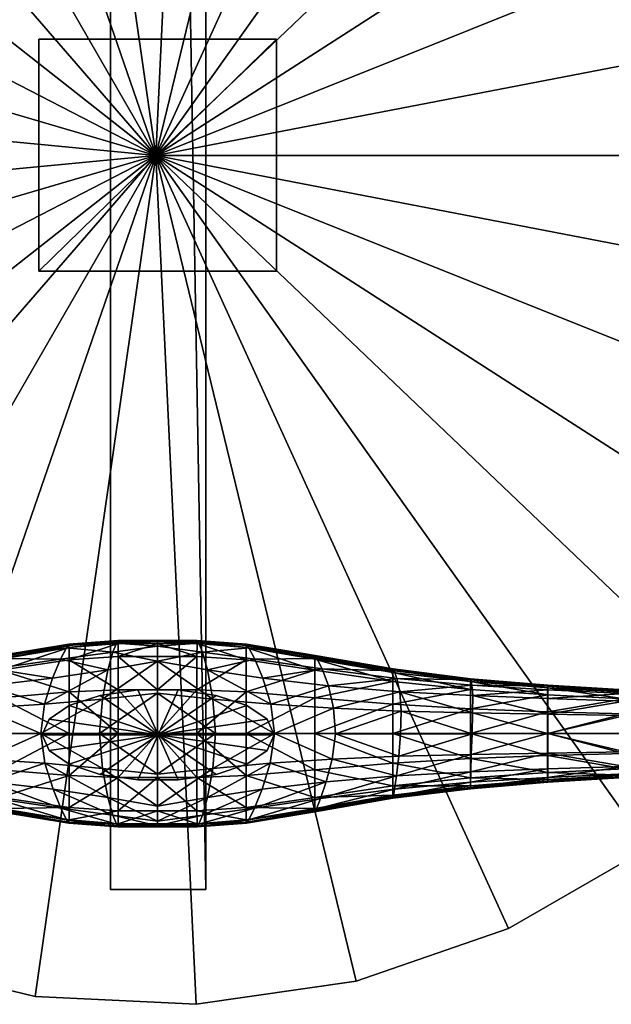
# Model space of a CAD drawing. Header units: inches. Extents: x -10.9 to 10.9, y -29.4 to 29.4.
# Tile 7 of 45: x -1.4 to 4.7, y -29.4 to -19.2. Entities that reach past the tile are written whole.
import ezdxf

# ---------------------------------------------------------------- set-up
doc = ezdxf.new("R2010")
doc.units = ezdxf.units.IN
doc.header["$MEASUREMENT"] = 0
doc.layers.get('0').update_dxf_attribs({"true_color": 0x5890e1})
doc.layers.add('BASE-FUNDICIÓN', color=1, linetype='Continuous', true_color=0xff0000)

# ---------------------------------------------------------------- blocks, each defined once
blk = doc.blocks.new('Cylinder00101')
at = {"color": 0}
mesh = blk.add_polyface(dxfattribs=at)
corners = [(0, 0), (12.2, 0), (11.47, 4.17), (9.35, 7.85), (6.1, 10.57), (2.12, 12.02), (-2.12, 12.02), (-6.1, 10.57), (-9.35, 7.85), (-11.47, 4.17), (-12.2, 0), (-11.47, -4.17), (-9.35, -7.85), (-6.1, -10.57), (-2.12, -12.02), (2.12, -12.02), (6.1, -10.57), (9.35, -7.85), (11.47, -4.17), (12.2, 0, 48.49), (11.47, 4.17, 48.49), (9.35, 7.85, 48.49), (6.1, 10.57, 48.49), (2.12, 12.02, 48.49), (-2.12, 12.02, 48.49), (-6.1, 10.57, 48.49), (-9.35, 7.85, 48.49), (-11.47, 4.17, 48.49), (-12.2, 0, 48.49), (-11.47, -4.17, 48.49), (-9.35, -7.85, 48.49), (-6.1, -10.57, 48.49), (-2.12, -12.02, 48.49), (2.12, -12.02, 48.49), (6.1, -10.57, 48.49), (9.35, -7.85, 48.49), (11.47, -4.17, 48.49), (12.2, 0, 96.99), (11.47, 4.17, 96.99), (9.35, 7.85, 96.99), (6.1, 10.57, 96.99), (2.12, 12.02, 96.99), (-2.12, 12.02, 96.99), (-6.1, 10.57, 96.99), (-9.35, 7.85, 96.99), (-11.47, 4.17, 96.99), (-12.2, 0, 96.99), (-11.47, -4.17, 96.99), (-9.35, -7.85, 96.99), (-6.1, -10.57, 96.99), (-2.12, -12.02, 96.99), (2.12, -12.02, 96.99), (6.1, -10.57, 96.99), (9.35, -7.85, 96.99), (11.47, -4.17, 96.99), (12.2, 0, 145.48), (11.47, 4.17, 145.48), (9.35, 7.85, 145.48), (6.1, 10.57, 145.48), (2.12, 12.02, 145.48), (-2.12, 12.02, 145.48), (-6.1, 10.57, 145.48), (-9.35, 7.85, 145.48), (-11.47, 4.17, 145.48), (-12.2, 0, 145.48), (-11.47, -4.17, 145.48), (-9.35, -7.85, 145.48), (-6.1, -10.57, 145.48), (-2.12, -12.02, 145.48), (2.12, -12.02, 145.48), (6.1, -10.57, 145.48), (9.35, -7.85, 145.48), (11.47, -4.17, 145.48), (12.2, 0, 193.98), (11.47, 4.17, 193.98), (9.35, 7.85, 193.98), (6.1, 10.57, 193.98), (2.12, 12.02, 193.98), (-2.12, 12.02, 193.98), (-6.1, 10.57, 193.98), (-9.35, 7.85, 193.98), (-11.47, 4.17, 193.98), (-12.2, 0, 193.98), (-11.47, -4.17, 193.98), (-9.35, -7.85, 193.98), (-6.1, -10.57, 193.98), (-2.12, -12.02, 193.98), (2.12, -12.02, 193.98), (6.1, -10.57, 193.98), (9.35, -7.85, 193.98), (11.47, -4.17, 193.98), (12.2, 0, 242.47), (11.47, 4.17, 242.47), (9.35, 7.85, 242.47), (6.1, 10.57, 242.47), (2.12, 12.02, 242.47), (-2.12, 12.02, 242.47), (-6.1, 10.57, 242.47), (-9.35, 7.85, 242.47), (-11.47, 4.17, 242.47), (-12.2, 0, 242.47), (-11.47, -4.17, 242.47), (-9.35, -7.85, 242.47), (-6.1, -10.57, 242.47), (-2.12, -12.02, 242.47), (2.12, -12.02, 242.47), (6.1, -10.57, 242.47), (9.35, -7.85, 242.47), (11.47, -4.17, 242.47), (0, 0, 242.47)]
mesh.append_faces([[corners[k] for k in face] for face in [(1, 20, 19), (2, 21, 20), (3, 22, 21), (4, 23, 22), (5, 24, 23), (6, 25, 24), (7, 26, 25), (8, 27, 26), (9, 28, 27), (10, 29, 28), (11, 30, 29), (12, 31, 30), (13, 32, 31), (14, 33, 32), (15, 34, 33), (16, 35, 34), (17, 36, 35), (18, 19, 36), (19, 38, 37), (20, 39, 38), (21, 40, 39), (22, 41, 40), (23, 42, 41), (24, 43, 42), (25, 44, 43), (26, 45, 44), (27, 46, 45), (28, 47, 46), (29, 48, 47), (30, 49, 48), (31, 50, 49), (32, 51, 50), (33, 52, 51), (34, 53, 52), (35, 54, 53), (36, 37, 54), (37, 56, 55), (38, 57, 56), (39, 58, 57), (40, 59, 58), (41, 60, 59), (42, 61, 60), (43, 62, 61), (44, 63, 62), (45, 64, 63), (46, 65, 64), (47, 66, 65), (48, 67, 66), (49, 68, 67), (50, 69, 68), (51, 70, 69), (52, 71, 70), (53, 72, 71), (54, 55, 72), (55, 74, 73), (56, 75, 74), (57, 76, 75), (58, 77, 76), (59, 78, 77), (60, 79, 78), (61, 80, 79), (62, 81, 80), (63, 82, 81), (64, 83, 82), (65, 84, 83), (66, 85, 84), (67, 86, 85), (68, 87, 86), (69, 88, 87), (70, 89, 88), (71, 90, 89), (72, 73, 90), (73, 92, 91), (74, 93, 92), (75, 94, 93), (76, 95, 94), (77, 96, 95), (78, 97, 96), (79, 98, 97), (80, 99, 98), (81, 100, 99), (82, 101, 100), (83, 102, 101), (84, 103, 102), (85, 104, 103), (86, 105, 104), (87, 106, 105), (88, 107, 106), (89, 108, 107), (90, 91, 108)]], dxfattribs={"vtx0": -1, "color": 0})
mesh.append_faces([[corners[k] for k in face] for face in [(0, 2, 1), (0, 3, 2), (0, 4, 3), (0, 5, 4), (0, 6, 5), (0, 7, 6), (0, 8, 7), (0, 9, 8), (0, 10, 9), (0, 11, 10), (0, 12, 11), (0, 13, 12), (0, 14, 13), (0, 15, 14), (0, 16, 15), (0, 17, 16), (0, 18, 17), (0, 1, 18), (109, 91, 92), (109, 92, 93), (109, 93, 94), (109, 94, 95), (109, 95, 96), (109, 96, 97), (109, 97, 98), (109, 98, 99), (109, 99, 100), (109, 100, 101), (109, 101, 102), (109, 102, 103), (109, 103, 104), (109, 104, 105), (109, 105, 106), (109, 106, 107), (109, 107, 108), (109, 108, 91)]], dxfattribs={"vtx0": -1, "vtx2": -1, "color": 0})
mesh.append_faces([[corners[k] for k in face] for face in [(1, 2, 20), (2, 3, 21), (3, 4, 22), (4, 5, 23), (5, 6, 24), (6, 7, 25), (7, 8, 26), (8, 9, 27), (9, 10, 28), (10, 11, 29), (11, 12, 30), (12, 13, 31), (13, 14, 32), (14, 15, 33), (15, 16, 34), (16, 17, 35), (17, 18, 36), (18, 1, 19), (19, 20, 38), (20, 21, 39), (21, 22, 40), (22, 23, 41), (23, 24, 42), (24, 25, 43), (25, 26, 44), (26, 27, 45), (27, 28, 46), (28, 29, 47), (29, 30, 48), (30, 31, 49), (31, 32, 50), (32, 33, 51), (33, 34, 52), (34, 35, 53), (35, 36, 54), (36, 19, 37), (37, 38, 56), (38, 39, 57), (39, 40, 58), (40, 41, 59), (41, 42, 60), (42, 43, 61), (43, 44, 62), (44, 45, 63), (45, 46, 64), (46, 47, 65), (47, 48, 66), (48, 49, 67), (49, 50, 68), (50, 51, 69), (51, 52, 70), (52, 53, 71), (53, 54, 72), (54, 37, 55), (55, 56, 74), (56, 57, 75), (57, 58, 76), (58, 59, 77), (59, 60, 78), (60, 61, 79), (61, 62, 80), (62, 63, 81), (63, 64, 82), (64, 65, 83), (65, 66, 84), (66, 67, 85), (67, 68, 86), (68, 69, 87), (69, 70, 88), (70, 71, 89), (71, 72, 90), (72, 55, 73), (73, 74, 92), (74, 75, 93), (75, 76, 94), (76, 77, 95), (77, 78, 96), (78, 79, 97), (79, 80, 98), (80, 81, 99), (81, 82, 100), (82, 83, 101), (83, 84, 102), (84, 85, 103), (85, 86, 104), (86, 87, 105), (87, 88, 106), (88, 89, 107), (89, 90, 108), (90, 73, 91)]], dxfattribs={"vtx2": -1, "color": 0})

msp = doc.modelspace()

# ---------------------------------------------------------------- block references
at = {"color": 153, "true_color": 0x5890e1, "xscale": 0.09913786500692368, "yscale": 0.03894008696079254, "zscale": 0.03894008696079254}
msp.add_blockref('Cylinder00101', (0.005, -26.619, -10.067), dxfattribs=at)

# ---------------------------------------------------------------- meshes
at = {"color": 153, "true_color": 0x5890e1}
mesh = msp.add_polyface(dxfattribs=at)
corners = [(-0.493, 28.143, -3.615), (-0.493, -28.229, -3.615), (0.502, 28.143, -3.615), (0.502, -28.229, -3.615), (-0.493, 28.143, -0.645), (-0.493, -28.229, -0.645), (0.502, 28.143, -0.645), (0.502, -28.229, -0.645)]
mesh.append_faces([[corners[k] for k in face] for face in [(0, 2, 3), (3, 1, 0), (4, 5, 7), (7, 6, 4), (0, 1, 5), (5, 4, 0), (1, 3, 7), (7, 5, 1), (3, 2, 6), (6, 7, 3), (2, 0, 4), (4, 6, 2)]], dxfattribs={"vtx2": -1, "color": 153})
mesh = msp.add_polyface(dxfattribs=at)
corners = [(-0.019, -20.579), (8.839, -20.579), (8.679, -18.902), (8.205, -17.286), (7.433, -15.79), (6.392, -14.466), (5.119, -13.363), (3.661, -12.521), (2.07, -11.97), (0.403, -11.731), (-1.279, -11.811), (-2.916, -12.208), (-4.448, -12.907), (-5.82, -13.884), (-6.982, -15.103), (-7.892, -16.52), (-8.518, -18.083), (-8.837, -19.737), (-8.837, -21.421), (-8.518, -23.074), (-7.892, -24.638), (-6.982, -26.055), (-5.82, -27.273), (-4.448, -28.25), (-2.916, -28.95), (-1.279, -29.347), (0.403, -29.427), (2.07, -29.187), (3.661, -28.637), (5.119, -27.795), (6.392, -26.692), (7.433, -25.368), (8.205, -23.871), (8.679, -22.255), (8.839, -20.579, 0.984), (8.679, -18.902, 0.984), (8.205, -17.286, 0.984), (7.433, -15.79, 0.984), (6.392, -14.466, 0.984), (5.119, -13.363, 0.984), (3.661, -12.521, 0.984), (2.07, -11.97, 0.984), (0.403, -11.731, 0.984), (-1.279, -11.811, 0.984), (-2.916, -12.208, 0.984), (-4.448, -12.907, 0.984), (-5.82, -13.884, 0.984), (-6.982, -15.103, 0.984), (-7.892, -16.52, 0.984), (-8.518, -18.083, 0.984), (-8.837, -19.737, 0.984), (-8.837, -21.421, 0.984), (-8.518, -23.074, 0.984), (-7.892, -24.638, 0.984), (-6.982, -26.055, 0.984), (-5.82, -27.273, 0.984), (-4.448, -28.25, 0.984), (-2.916, -28.95, 0.984), (-1.279, -29.347, 0.984), (0.403, -29.427, 0.984), (2.07, -29.187, 0.984), (3.661, -28.637, 0.984), (5.119, -27.795, 0.984), (6.392, -26.692, 0.984), (7.433, -25.368, 0.984), (8.205, -23.871, 0.984), (8.679, -22.255, 0.984), (-0.019, -20.579, 0.984)]
mesh.append_faces([[corners[k] for k in face] for face in [(1, 35, 34), (2, 36, 35), (3, 37, 36), (4, 38, 37), (5, 39, 38), (6, 40, 39), (7, 41, 40), (8, 42, 41), (9, 43, 42), (10, 44, 43), (11, 45, 44), (12, 46, 45), (13, 47, 46), (14, 48, 47), (15, 49, 48), (16, 50, 49), (17, 51, 50), (18, 52, 51), (19, 53, 52), (20, 54, 53), (21, 55, 54), (22, 56, 55), (23, 57, 56), (24, 58, 57), (25, 59, 58), (26, 60, 59), (27, 61, 60), (28, 62, 61), (29, 63, 62), (30, 64, 63), (31, 65, 64), (32, 66, 65), (33, 34, 66)]], dxfattribs={"vtx0": -1, "color": 153})
mesh.append_faces([[corners[k] for k in face] for face in [(0, 2, 1), (0, 3, 2), (0, 4, 3), (0, 5, 4), (0, 6, 5), (0, 7, 6), (0, 8, 7), (0, 9, 8), (0, 10, 9), (0, 11, 10), (0, 12, 11), (0, 13, 12), (0, 14, 13), (0, 15, 14), (0, 16, 15), (0, 17, 16), (0, 18, 17), (0, 19, 18), (0, 20, 19), (0, 21, 20), (0, 22, 21), (0, 23, 22), (0, 24, 23), (0, 25, 24), (0, 26, 25), (0, 27, 26), (0, 28, 27), (0, 29, 28), (0, 30, 29), (0, 31, 30), (0, 32, 31), (0, 33, 32), (0, 1, 33), (67, 34, 35), (67, 35, 36), (67, 36, 37), (67, 37, 38), (67, 38, 39), (67, 39, 40), (67, 40, 41), (67, 41, 42), (67, 42, 43), (67, 43, 44), (67, 44, 45), (67, 45, 46), (67, 46, 47), (67, 47, 48), (67, 48, 49), (67, 49, 50), (67, 50, 51), (67, 51, 52), (67, 52, 53), (67, 53, 54), (67, 54, 55), (67, 55, 56), (67, 56, 57), (67, 57, 58), (67, 58, 59), (67, 59, 60), (67, 60, 61), (67, 61, 62), (67, 62, 63), (67, 63, 64), (67, 64, 65), (67, 65, 66), (67, 66, 34)]], dxfattribs={"vtx0": -1, "vtx2": -1, "color": 153})
mesh.append_faces([[corners[k] for k in face] for face in [(1, 2, 35), (2, 3, 36), (3, 4, 37), (4, 5, 38), (5, 6, 39), (6, 7, 40), (7, 8, 41), (8, 9, 42), (9, 10, 43), (10, 11, 44), (11, 12, 45), (12, 13, 46), (13, 14, 47), (14, 15, 48), (15, 16, 49), (16, 17, 50), (17, 18, 51), (18, 19, 52), (19, 20, 53), (20, 21, 54), (21, 22, 55), (22, 23, 56), (23, 24, 57), (24, 25, 58), (25, 26, 59), (26, 27, 60), (27, 28, 61), (28, 29, 62), (29, 30, 63), (30, 31, 64), (31, 32, 65), (32, 33, 66), (33, 1, 34)]], dxfattribs={"vtx2": -1, "color": 153})
mesh = msp.add_polyface(dxfattribs=at)
corners = [(-1.238, -21.784, -0.079), (1.24, -21.784, -0.079), (-1.238, -19.366, -0.079), (1.24, -19.366, -0.079), (-1.238, -21.784, -0.62), (1.24, -21.784, -0.62), (-1.238, -19.366, -0.62), (1.24, -19.366, -0.62)]
mesh.append_faces([[corners[k] for k in face] for face in [(2, 0, 3), (1, 3, 0), (5, 4, 7), (6, 7, 4), (1, 0, 5), (4, 5, 0), (3, 1, 7), (5, 7, 1), (2, 3, 6), (7, 6, 3), (0, 2, 4), (6, 4, 2)]], dxfattribs={"vtx1": -1, "color": 153})
at = {"layer": 'BASE-FUNDICIÓN', "color": 8, "true_color": 0x737373}
mesh = msp.add_polyface(dxfattribs=at)
corners = [(-0.951, -25.71, -11.911), (-1.014, -25.83, -11.096), (-0.468, -25.756, -11.044), (-0.428, -25.662, -11.883), (0, -25.695, -11.043), (0, -25.647, -11.883), (0, -25.851, -10.209), (-0.521, -25.942, -10.209), (-0.922, -25.837, -12.229), (-0.923, -25.708, -12.224), (-0.411, -25.668, -12.204), (-0.41, -25.802, -12.21), (0, -25.668, -12.204), (0, -25.802, -12.21), (0, -25.646, -12.194), (-0.412, -25.646, -12.194), (-0.925, -25.686, -12.213), (0, -25.635, -12.176), (-0.414, -25.635, -12.177), (-0.927, -25.674, -12.196), (0, -26.606, -12.211), (-0.41, -26.606, -12.211), (-0.41, -26.151, -12.211), (0, -26.151, -12.211), (-0.922, -26.171, -12.231), (-0.922, -26.606, -12.231), (-1.22, -26.606, -10.016), (-0.605, -26.606, -9.931), (-0.576, -26.245, -9.931), (-1.179, -26.299, -10.016), (0, -26.184, -9.931), (0, -26.606, -9.931)]
mesh.append_faces([[corners[k] for k in face] for face in [(0, 1, 2), (2, 3, 0), (3, 2, 4), (4, 5, 3), (6, 4, 2), (2, 7, 6), (7, 2, 1), (8, 9, 10), (10, 11, 8), (11, 10, 12), (12, 13, 11), (14, 12, 10), (10, 15, 14), (15, 10, 9), (9, 16, 15), (5, 17, 18), (18, 3, 5), (3, 18, 19), (19, 0, 3), (16, 19, 18), (18, 15, 16), (15, 18, 17), (17, 14, 15), (20, 21, 22), (22, 23, 20), (23, 22, 11), (11, 13, 23), (8, 11, 22), (22, 24, 8), (24, 22, 21), (21, 25, 24), (26, 27, 28), (29, 28, 7), (6, 7, 28), (28, 30, 6), (30, 28, 27), (27, 31, 30)]], dxfattribs={"vtx2": -1, "color": 8})
mesh = msp.add_polyface(dxfattribs=at)
corners = [(1.22, -26.606, -10.016), (0.605, -26.606, -9.931), (0.576, -26.968, -9.931), (0.951, -25.71, -11.911), (0.428, -25.662, -11.883), (0.468, -25.756, -11.044), (0, -25.695, -11.043), (0, -25.647, -11.883), (0, -25.851, -10.209), (0.521, -25.942, -10.209), (1.014, -25.83, -11.096), (0.411, -25.668, -12.204), (0.923, -25.708, -12.224), (0.922, -25.837, -12.229), (0.41, -25.802, -12.21), (0, -25.668, -12.204), (0, -25.802, -12.21), (0, -25.646, -12.194), (0.412, -25.646, -12.194), (0.925, -25.686, -12.213), (0.414, -25.635, -12.177), (0, -25.635, -12.176), (0.927, -25.674, -12.196), (0.41, -26.151, -12.211), (0.41, -26.606, -12.211), (0, -26.606, -12.211), (0, -26.151, -12.211), (0.922, -26.171, -12.231), (0.922, -26.606, -12.231), (0.576, -26.245, -9.931), (1.179, -26.299, -10.016), (0, -26.184, -9.931), (0, -26.606, -9.931)]
mesh.append_faces([[corners[k] for k in face] for face in [(0, 1, 2), (3, 4, 5), (6, 5, 4), (4, 7, 6), (5, 6, 8), (8, 9, 5), (10, 5, 9), (11, 12, 13), (13, 14, 11), (15, 11, 14), (14, 16, 15), (11, 15, 17), (17, 18, 11), (12, 11, 18), (18, 19, 12), (20, 21, 7), (7, 4, 20), (22, 20, 4), (4, 3, 22), (20, 22, 19), (19, 18, 20), (21, 20, 18), (18, 17, 21), (23, 24, 25), (25, 26, 23), (14, 23, 26), (26, 16, 14), (23, 14, 13), (13, 27, 23), (24, 23, 27), (27, 28, 24), (29, 1, 0), (9, 29, 30), (29, 9, 8), (8, 31, 29), (1, 29, 31), (31, 32, 1)]], dxfattribs={"vtx2": -1, "color": 8})
mesh = msp.add_polyface(dxfattribs=at)
corners = [(-1.716, -25.931, -11.253), (-1.662, -25.824, -11.993), (-2.466, -25.953, -12.12), (-1.014, -25.83, -11.096), (-0.951, -25.71, -11.911), (-1.097, -26.028, -10.286), (-1.781, -26.106, -10.518), (-2.496, -26.03, -11.472), (-1.835, -26.341, -10.271), (-2.527, -26.169, -10.829), (-1.179, -26.299, -10.016), (-1.22, -26.606, -10.016), (-1.855, -26.607, -10.269), (-2.539, -26.371, -10.613), (-0.521, -25.942, -10.209), (-2.453, -26.064, -12.383), (-2.453, -25.967, -12.378), (-1.638, -25.828, -12.281), (-1.638, -25.943, -12.287), (-0.923, -25.708, -12.224), (-0.922, -25.837, -12.229), (-0.925, -25.686, -12.213), (-1.64, -25.806, -12.271), (-0.927, -25.674, -12.196), (-1.642, -25.793, -12.254), (-2.455, -25.932, -12.35), (-2.454, -25.945, -12.367), (-0.922, -26.606, -12.231), (-1.638, -26.606, -12.288), (-1.638, -26.231, -12.288), (-0.922, -26.171, -12.231), (-2.453, -26.3, -12.385), (-2.453, -26.606, -12.385), (-0.576, -26.245, -9.931), (-1.819, -26.872, -10.267)]
mesh.append_faces([[corners[k] for k in face] for face in [(0, 1, 2), (1, 0, 3), (3, 4, 1), (5, 3, 0), (0, 6, 5), (6, 0, 7), (8, 6, 9), (6, 8, 10), (10, 5, 6), (11, 10, 8), (8, 12, 11), (12, 8, 13), (3, 5, 14), (15, 16, 17), (17, 18, 15), (18, 17, 19), (19, 20, 18), (21, 19, 17), (17, 22, 21), (22, 17, 16), (4, 23, 24), (24, 1, 4), (1, 24, 25), (24, 22, 26), (22, 24, 23), (23, 21, 22), (27, 28, 29), (29, 30, 27), (30, 29, 18), (18, 20, 30), (15, 18, 29), (29, 31, 15), (31, 29, 28), (28, 32, 31), (33, 10, 11), (14, 5, 10), (11, 12, 34)]], dxfattribs={"vtx2": -1, "color": 8})
mesh = msp.add_polyface(dxfattribs=at)
corners = [(2.466, -25.953, -12.12), (1.662, -25.824, -11.993), (1.716, -25.931, -11.253), (1.014, -25.83, -11.096), (0.951, -25.71, -11.911), (1.097, -26.028, -10.286), (1.781, -26.106, -10.518), (2.496, -26.03, -11.472), (2.527, -26.169, -10.829), (1.835, -26.341, -10.271), (1.179, -26.299, -10.016), (1.22, -26.606, -10.016), (1.855, -26.607, -10.269), (2.539, -26.371, -10.613), (0.468, -25.756, -11.044), (0.521, -25.942, -10.209), (1.638, -25.828, -12.281), (2.453, -25.967, -12.378), (2.453, -26.064, -12.383), (1.638, -25.943, -12.287), (0.923, -25.708, -12.224), (0.922, -25.837, -12.229), (0.925, -25.686, -12.213), (1.64, -25.806, -12.271), (1.642, -25.793, -12.254), (0.927, -25.674, -12.196), (2.455, -25.932, -12.35), (2.454, -25.945, -12.367), (1.638, -26.231, -12.288), (1.638, -26.606, -12.288), (0.922, -26.606, -12.231), (0.922, -26.171, -12.231), (2.453, -26.3, -12.385), (2.453, -26.606, -12.385), (0.576, -26.245, -9.931)]
mesh.append_faces([[corners[k] for k in face] for face in [(0, 1, 2), (3, 2, 1), (1, 4, 3), (2, 3, 5), (5, 6, 2), (7, 2, 6), (8, 6, 9), (10, 9, 6), (6, 5, 10), (9, 10, 11), (11, 12, 9), (13, 9, 12), (14, 3, 4), (15, 5, 3), (16, 17, 18), (18, 19, 16), (20, 16, 19), (19, 21, 20), (16, 20, 22), (22, 23, 16), (17, 16, 23), (24, 25, 4), (4, 1, 24), (26, 24, 1), (27, 23, 24), (25, 24, 23), (23, 22, 25), (28, 29, 30), (30, 31, 28), (19, 28, 31), (31, 21, 19), (28, 19, 18), (18, 32, 28), (29, 28, 32), (32, 33, 29), (11, 10, 34), (10, 5, 15)]], dxfattribs={"vtx2": -1, "color": 8})
mesh = msp.add_polyface(dxfattribs=at)
corners = [(2.453, -26.913, -12.385), (3.264, -26.866, -12.519), (3.264, -27.066, -12.518), (2.453, -27.149, -12.383), (2.453, -26.606, -12.385), (3.264, -26.606, -12.519), (1.716, -25.931, -11.253), (2.496, -26.03, -11.472), (2.466, -25.953, -12.12), (1.781, -26.106, -10.518), (2.527, -26.169, -10.829), (1.835, -26.341, -10.271), (2.539, -26.371, -10.613), (1.855, -26.607, -10.269), (2.534, -26.607, -10.61), (1.699, -27.283, -11.248), (2.472, -27.183, -11.466), (2.492, -27.045, -10.821), (1.657, -27.389, -11.992), (2.459, -27.26, -12.118), (3.265, -27.113, -11.711), (3.267, -27.004, -11.147), (3.272, -26.823, -10.958), (2.515, -26.842, -10.607), (3.279, -26.607, -10.957), (3.278, -26.1, -11.709), (3.268, -26.046, -12.28), (3.264, -27.149, -12.512), (2.453, -27.246, -12.378), (3.264, -27.169, -12.502), (2.453, -27.268, -12.367), (3.264, -26.147, -12.518), (2.453, -26.064, -12.383), (2.453, -25.967, -12.378), (3.264, -26.064, -12.512), (2.454, -25.945, -12.367), (1.64, -25.806, -12.271), (1.662, -25.824, -11.993), (2.455, -25.932, -12.35), (1.642, -25.793, -12.254), (1.641, -27.42, -12.254), (2.454, -27.28, -12.35), (1.639, -27.407, -12.271), (3.264, -27.167, -12.28), (3.264, -27.18, -12.484), (3.264, -26.033, -12.484), (3.264, -26.044, -12.502), (3.264, -26.347, -12.519), (2.453, -26.3, -12.385), (1.819, -26.872, -10.267), (3.285, -26.39, -10.956)]
mesh.append_faces([[corners[k] for k in face] for face in [(0, 1, 2), (2, 3, 0), (1, 0, 4), (4, 5, 1), (6, 7, 8), (9, 10, 7), (11, 12, 10), (13, 14, 12), (15, 16, 17), (18, 19, 16), (20, 16, 19), (21, 17, 16), (22, 23, 17), (24, 14, 23), (25, 7, 10), (26, 8, 7), (27, 28, 3), (29, 30, 28), (31, 32, 33), (34, 33, 35), (36, 35, 33), (37, 8, 38), (39, 38, 35), (40, 41, 19), (42, 30, 41), (43, 19, 41), (44, 41, 30), (45, 38, 8), (46, 35, 38), (47, 5, 4), (4, 48, 47), (31, 47, 48), (48, 32, 31), (17, 23, 49), (23, 14, 13), (10, 12, 50), (12, 14, 24)]], dxfattribs={"vtx2": -1, "color": 8})
mesh = msp.add_polyface(dxfattribs=at)
corners = [(4.069, -27.01, -12.691), (3.264, -27.066, -12.518), (3.264, -26.866, -12.519), (4.069, -26.834, -12.693), (3.264, -26.606, -12.519), (2.459, -27.26, -12.118), (3.264, -27.167, -12.28), (3.265, -27.113, -11.711), (4.068, -27.064, -11.98), (4.068, -26.974, -11.486), (3.267, -27.004, -11.147), (2.472, -27.183, -11.466), (2.492, -27.045, -10.821), (3.272, -26.823, -10.958), (4.067, -26.809, -11.318), (4.068, -26.606, -11.313), (3.279, -26.607, -10.957), (2.515, -26.842, -10.607), (2.527, -26.169, -10.829), (3.287, -26.21, -11.144), (3.278, -26.1, -11.709), (4.068, -26.149, -11.969), (4.069, -26.111, -12.475), (3.268, -26.046, -12.28), (2.496, -26.03, -11.472), (2.453, -27.149, -12.383), (3.264, -27.149, -12.512), (4.069, -27.083, -12.686), (4.069, -27.101, -12.675), (3.264, -27.169, -12.502), (2.453, -27.246, -12.378), (4.069, -26.202, -12.691), (3.264, -26.147, -12.518), (3.264, -26.064, -12.512), (2.453, -25.967, -12.378), (2.454, -25.945, -12.367), (3.264, -26.044, -12.502), (4.069, -26.129, -12.686), (4.069, -27.102, -12.478), (3.264, -27.18, -12.484), (2.454, -27.28, -12.35), (2.453, -27.268, -12.367), (4.069, -27.111, -12.658), (2.466, -25.953, -12.12), (3.264, -26.033, -12.484), (4.069, -26.102, -12.658), (4.069, -26.112, -12.675), (2.455, -25.932, -12.35), (3.264, -26.347, -12.519), (4.069, -26.379, -12.693), (3.285, -26.39, -10.956), (4.068, -26.404, -11.307), (2.539, -26.371, -10.613)]
mesh.append_faces([[corners[k] for k in face] for face in [(0, 1, 2), (3, 2, 4), (5, 6, 7), (8, 7, 6), (7, 8, 9), (9, 10, 7), (11, 7, 10), (12, 10, 13), (14, 13, 10), (15, 16, 13), (17, 13, 16), (18, 19, 20), (21, 20, 19), (22, 23, 20), (24, 20, 23), (25, 1, 26), (27, 26, 1), (28, 29, 26), (30, 26, 29), (31, 32, 33), (34, 33, 32), (35, 36, 33), (37, 33, 36), (38, 6, 39), (40, 39, 6), (41, 29, 39), (42, 39, 29), (43, 23, 44), (45, 44, 23), (46, 36, 44), (47, 44, 36), (48, 32, 31), (4, 48, 49), (50, 16, 15), (19, 50, 51), (50, 19, 18), (16, 50, 52)]], dxfattribs={"vtx2": -1, "color": 8})
mesh = msp.add_polyface(dxfattribs=at)
corners = [(4.868, -26.971, -12.903), (4.069, -27.01, -12.691), (4.069, -26.834, -12.693), (4.868, -26.812, -12.905), (4.069, -26.606, -12.693), (3.264, -26.866, -12.519), (3.264, -26.606, -12.519), (4.87, -26.155, -12.706), (4.069, -26.111, -12.475), (4.068, -26.149, -11.969), (4.874, -26.186, -12.256), (4.068, -26.239, -11.47), (4.878, -26.266, -11.814), (4.068, -26.404, -11.307), (4.878, -26.947, -11.835), (4.068, -26.974, -11.486), (4.068, -27.064, -11.98), (4.874, -27.026, -12.27), (4.069, -27.102, -12.478), (3.264, -27.167, -12.28), (3.267, -27.004, -11.147), (4.067, -26.809, -11.318), (3.272, -26.823, -10.958), (4.068, -26.606, -11.313), (3.287, -26.21, -11.144), (3.278, -26.1, -11.709), (4.868, -27.038, -12.898), (4.069, -27.083, -12.686), (4.868, -27.055, -12.887), (4.069, -27.101, -12.675), (4.868, -26.242, -12.903), (4.069, -26.202, -12.691), (4.069, -26.129, -12.686), (4.868, -26.175, -12.898), (4.069, -26.112, -12.675), (3.264, -27.066, -12.518), (3.264, -27.149, -12.512), (3.264, -26.064, -12.512), (3.264, -26.044, -12.502), (4.868, -26.149, -12.87), (4.069, -26.102, -12.658), (4.868, -26.158, -12.887), (4.87, -27.057, -12.709), (4.069, -27.111, -12.658), (4.868, -27.064, -12.87), (3.264, -27.18, -12.484), (3.264, -27.169, -12.502), (3.268, -26.046, -12.28), (3.264, -26.033, -12.484), (4.069, -26.379, -12.693), (4.868, -26.401, -12.905), (3.264, -26.347, -12.519), (3.285, -26.39, -10.956)]
mesh.append_faces([[corners[k] for k in face] for face in [(0, 1, 2), (3, 2, 4), (5, 2, 1), (6, 4, 2), (7, 8, 9), (10, 9, 11), (12, 11, 13), (14, 15, 16), (17, 16, 18), (19, 18, 16), (20, 15, 21), (22, 21, 23), (24, 11, 9), (25, 9, 8), (26, 27, 1), (28, 29, 27), (30, 31, 32), (33, 32, 34), (35, 1, 27), (36, 27, 29), (37, 32, 31), (38, 34, 32), (39, 40, 8), (41, 34, 40), (42, 18, 43), (44, 43, 29), (45, 43, 18), (46, 29, 43), (47, 8, 40), (48, 40, 34), (4, 49, 50), (49, 31, 30), (31, 49, 51), (49, 4, 6), (21, 15, 14), (23, 13, 52), (13, 11, 24)]], dxfattribs={"vtx2": -1, "color": 8})
mesh = msp.add_polyface(dxfattribs=at)
corners = [(5.658, -26.942, -13.153), (4.868, -26.971, -12.903), (4.868, -26.812, -12.905), (4.069, -26.834, -12.693), (4.069, -26.606, -12.693), (4.868, -26.606, -12.905), (5.658, -26.795, -13.155), (5.662, -26.188, -12.97), (4.87, -26.155, -12.706), (4.874, -26.186, -12.256), (4.068, -26.149, -11.969), (4.068, -26.239, -11.47), (4.878, -26.266, -11.814), (5.671, -26.217, -12.561), (4.068, -26.404, -11.307), (4.879, -26.418, -11.671), (4.068, -26.606, -11.313), (4.879, -26.606, -11.678), (4.068, -27.064, -11.98), (4.874, -27.026, -12.27), (4.878, -26.947, -11.835), (4.069, -27.102, -12.478), (4.87, -27.057, -12.709), (5.669, -26.996, -12.577), (4.069, -27.01, -12.691), (4.868, -27.038, -12.898), (5.658, -27.005, -13.148), (5.658, -27.022, -13.138), (4.868, -27.055, -12.887), (4.069, -27.083, -12.686), (5.658, -26.271, -13.153), (4.868, -26.242, -12.903), (4.868, -26.175, -12.898), (4.069, -26.129, -12.686), (4.069, -26.112, -12.675), (4.868, -26.158, -12.887), (5.658, -26.208, -13.148), (4.069, -26.111, -12.475), (4.868, -26.149, -12.87), (5.658, -26.182, -13.12), (5.658, -26.191, -13.138), (4.069, -26.102, -12.658), (5.661, -27.025, -12.974), (4.868, -27.064, -12.87), (4.069, -27.111, -12.658), (4.069, -27.101, -12.675), (5.658, -27.031, -13.12), (4.868, -26.401, -12.905), (4.069, -26.379, -12.693), (5.658, -26.418, -13.155), (4.879, -26.795, -11.685), (4.067, -26.809, -11.318)]
mesh.append_faces([[corners[k] for k in face] for face in [(0, 1, 2), (3, 2, 1), (4, 5, 2), (6, 2, 5), (7, 8, 9), (10, 9, 8), (11, 12, 9), (13, 9, 12), (14, 15, 12), (15, 14, 16), (16, 17, 15), (18, 19, 20), (21, 22, 19), (23, 19, 22), (24, 1, 25), (26, 25, 1), (27, 28, 25), (29, 25, 28), (30, 31, 32), (33, 32, 31), (34, 35, 32), (36, 32, 35), (37, 8, 38), (39, 38, 8), (40, 35, 38), (41, 38, 35), (42, 22, 43), (44, 43, 22), (45, 28, 43), (46, 43, 28), (47, 5, 4), (31, 47, 48), (47, 31, 30), (5, 47, 49), (50, 17, 16), (16, 51, 50), (20, 50, 51)]], dxfattribs={"vtx2": -1, "color": 8})
mesh = msp.add_polyface(dxfattribs=at)
corners = [(-2.453, -27.149, -12.383), (-2.453, -26.913, -12.385), (-1.638, -26.982, -12.288), (-1.638, -27.27, -12.287), (-0.922, -27.042, -12.231), (-0.922, -27.375, -12.229), (-0.922, -26.606, -12.231), (-1.638, -26.606, -12.288), (-2.453, -26.606, -12.385), (-1.175, -26.914, -10.015), (-1.091, -27.185, -10.285), (-0.521, -27.271, -10.209), (-1.22, -26.606, -10.016), (-0.576, -26.968, -9.931), (-1.699, -27.283, -11.248), (-1.757, -27.108, -10.511), (-2.492, -27.045, -10.821), (-1.01, -27.383, -11.095), (-0.95, -27.503, -11.91), (-1.657, -27.389, -11.992), (-2.472, -27.183, -11.466), (-0.468, -27.457, -11.044), (-0.923, -27.505, -12.224), (-1.638, -27.385, -12.281), (-2.453, -27.246, -12.378), (-2.453, -27.268, -12.367), (-1.639, -27.407, -12.271), (-0.925, -27.527, -12.213), (-1.641, -27.42, -12.254), (-2.459, -27.26, -12.118), (-0.927, -27.538, -12.196), (-2.454, -27.28, -12.35), (-1.819, -26.872, -10.267), (-2.515, -26.842, -10.607), (-1.855, -26.607, -10.269)]
mesh.append_faces([[corners[k] for k in face] for face in [(0, 1, 2), (2, 3, 0), (3, 2, 4), (4, 5, 3), (6, 4, 2), (2, 7, 6), (7, 2, 1), (1, 8, 7), (9, 10, 11), (12, 9, 13), (14, 15, 16), (15, 14, 17), (17, 10, 15), (18, 17, 14), (14, 19, 18), (19, 14, 20), (10, 17, 21), (5, 22, 23), (23, 3, 5), (3, 23, 24), (24, 0, 3), (25, 24, 23), (23, 26, 25), (26, 23, 22), (22, 27, 26), (28, 19, 29), (19, 28, 30), (30, 18, 19), (27, 30, 28), (28, 26, 27), (26, 28, 31), (31, 25, 26), (32, 9, 12), (9, 32, 15), (15, 10, 9), (16, 15, 32), (33, 32, 34)]], dxfattribs={"vtx2": -1, "color": 8})
mesh = msp.add_polyface(dxfattribs=at)
corners = [(-0.922, -27.375, -12.229), (-0.922, -27.042, -12.231), (-0.41, -27.062, -12.211), (-0.41, -27.411, -12.21), (0, -27.062, -12.211), (0, -27.411, -12.21), (0, -26.606, -12.211), (-0.41, -26.606, -12.211), (-0.922, -26.606, -12.231), (0, -27.362, -10.209), (0, -27.029, -9.931), (-0.576, -26.968, -9.931), (-0.521, -27.271, -10.209), (-1.175, -26.914, -10.015), (-0.605, -26.606, -9.931), (-1.22, -26.606, -10.016), (0, -26.606, -9.931), (-0.468, -27.457, -11.044), (-1.091, -27.185, -10.285), (0, -27.517, -11.043), (0, -27.566, -11.883), (-0.428, -27.551, -11.883), (-1.01, -27.383, -11.095), (-0.95, -27.503, -11.91), (0, -27.545, -12.204), (-0.411, -27.545, -12.204), (-0.923, -27.505, -12.224), (-0.925, -27.527, -12.213), (-0.412, -27.567, -12.194), (0, -27.567, -12.194), (-0.927, -27.538, -12.196), (-0.414, -27.578, -12.177), (0, -27.578, -12.176)]
mesh.append_faces([[corners[k] for k in face] for face in [(0, 1, 2), (2, 3, 0), (3, 2, 4), (4, 5, 3), (6, 4, 2), (2, 7, 6), (7, 2, 1), (1, 8, 7), (9, 10, 11), (11, 12, 9), (12, 11, 13), (11, 14, 15), (14, 11, 10), (10, 16, 14), (17, 12, 18), (12, 17, 19), (19, 9, 12), (20, 19, 17), (17, 21, 20), (21, 17, 22), (22, 23, 21), (5, 24, 25), (25, 3, 5), (3, 25, 26), (26, 0, 3), (27, 26, 25), (25, 28, 27), (28, 25, 24), (24, 29, 28), (23, 30, 31), (31, 21, 23), (21, 31, 32), (32, 20, 21), (29, 32, 31), (31, 28, 29), (28, 31, 30), (30, 27, 28)]], dxfattribs={"vtx2": -1, "color": 8})
mesh = msp.add_polyface(dxfattribs=at)
corners = [(0.41, -27.062, -12.211), (0.922, -27.042, -12.231), (0.922, -27.375, -12.229), (0.41, -27.411, -12.21), (0, -27.062, -12.211), (0, -27.411, -12.21), (0, -26.606, -12.211), (0.41, -26.606, -12.211), (0.922, -26.606, -12.231), (0.576, -26.968, -9.931), (0, -27.029, -9.931), (0, -27.362, -10.209), (0.521, -27.271, -10.209), (1.175, -26.914, -10.015), (0.605, -26.606, -9.931), (0, -26.606, -9.931), (1.091, -27.185, -10.285), (0.468, -27.457, -11.044), (0, -27.517, -11.043), (0, -27.566, -11.883), (0.428, -27.551, -11.883), (1.01, -27.383, -11.095), (0.95, -27.503, -11.91), (0.411, -27.545, -12.204), (0, -27.545, -12.204), (0.923, -27.505, -12.224), (0.925, -27.527, -12.213), (0.412, -27.567, -12.194), (0, -27.567, -12.194), (0.414, -27.578, -12.177), (0.927, -27.538, -12.196), (0, -27.578, -12.176)]
mesh.append_faces([[corners[k] for k in face] for face in [(0, 1, 2), (2, 3, 0), (4, 0, 3), (3, 5, 4), (0, 4, 6), (6, 7, 0), (1, 0, 7), (7, 8, 1), (9, 10, 11), (11, 12, 9), (13, 9, 12), (10, 9, 14), (14, 15, 10), (16, 12, 17), (18, 17, 12), (12, 11, 18), (17, 18, 19), (19, 20, 17), (21, 17, 20), (20, 22, 21), (23, 24, 5), (5, 3, 23), (25, 23, 3), (3, 2, 25), (23, 25, 26), (26, 27, 23), (24, 23, 27), (27, 28, 24), (29, 30, 22), (22, 20, 29), (31, 29, 20), (20, 19, 31), (29, 31, 28), (28, 27, 29), (30, 29, 27), (27, 26, 30)]], dxfattribs={"vtx2": -1, "color": 8})
mesh = msp.add_polyface(dxfattribs=at)
corners = [(1.638, -26.982, -12.288), (2.453, -26.913, -12.385), (2.453, -27.149, -12.383), (1.638, -27.27, -12.287), (0.922, -27.042, -12.231), (0.922, -27.375, -12.229), (0.922, -26.606, -12.231), (1.638, -26.606, -12.288), (2.453, -26.606, -12.385), (0.521, -27.271, -10.209), (1.091, -27.185, -10.285), (1.175, -26.914, -10.015), (0.576, -26.968, -9.931), (1.22, -26.606, -10.016), (2.492, -27.045, -10.821), (1.757, -27.108, -10.511), (1.699, -27.283, -11.248), (1.01, -27.383, -11.095), (0.95, -27.503, -11.91), (1.657, -27.389, -11.992), (2.472, -27.183, -11.466), (0.468, -27.457, -11.044), (1.638, -27.385, -12.281), (0.923, -27.505, -12.224), (2.453, -27.246, -12.378), (2.453, -27.268, -12.367), (1.639, -27.407, -12.271), (0.925, -27.527, -12.213), (2.459, -27.26, -12.118), (1.641, -27.42, -12.254), (0.927, -27.538, -12.196), (2.454, -27.28, -12.35), (1.819, -26.872, -10.267), (1.855, -26.607, -10.269), (2.515, -26.842, -10.607)]
mesh.append_faces([[corners[k] for k in face] for face in [(0, 1, 2), (2, 3, 0), (4, 0, 3), (3, 5, 4), (0, 4, 6), (6, 7, 0), (1, 0, 7), (7, 8, 1), (9, 10, 11), (12, 11, 13), (14, 15, 16), (17, 16, 15), (15, 10, 17), (16, 17, 18), (18, 19, 16), (20, 16, 19), (21, 17, 10), (22, 23, 5), (5, 3, 22), (24, 22, 3), (3, 2, 24), (22, 24, 25), (25, 26, 22), (23, 22, 26), (26, 27, 23), (28, 19, 29), (30, 29, 19), (19, 18, 30), (29, 30, 27), (27, 26, 29), (31, 29, 26), (32, 33, 13), (13, 11, 32), (15, 32, 11), (11, 10, 15), (32, 15, 14), (33, 32, 34)]], dxfattribs={"vtx2": -1, "color": 8})

doc.saveas('drawing.dxf')
